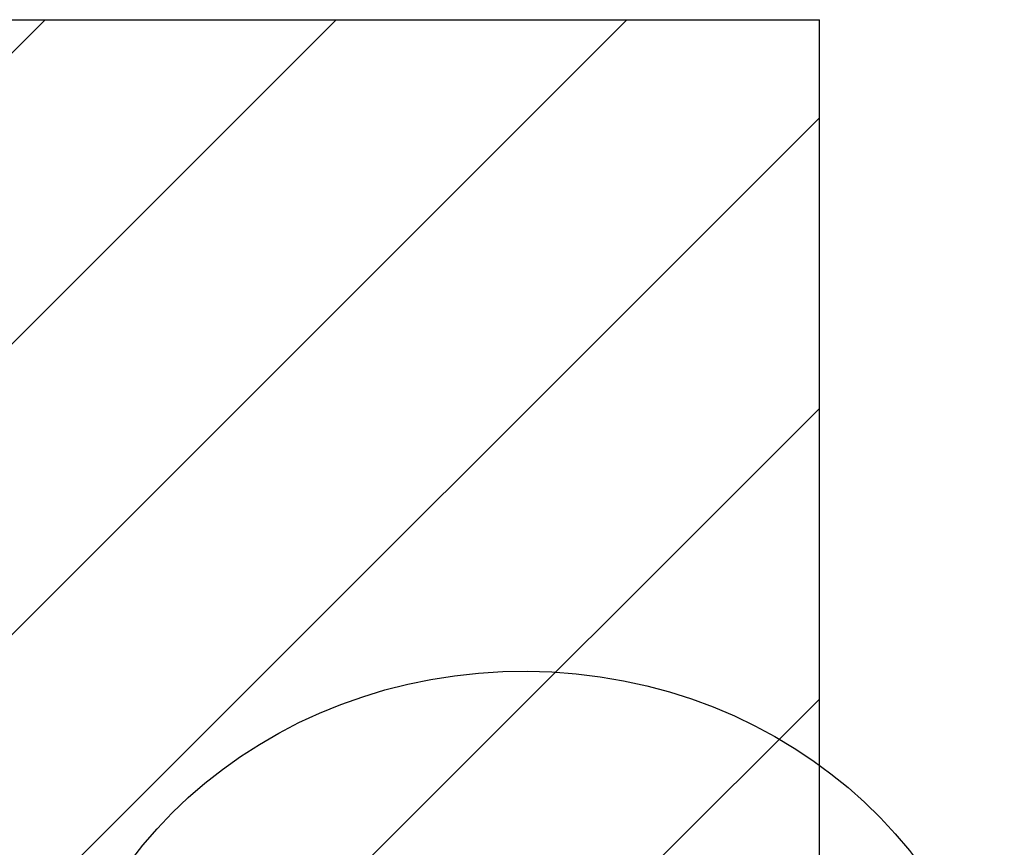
# Model space of a CAD drawing. Header units: inches. Extents: x 170 to 312, y 215 to 248.
# Tile 226 of 256: x 224.939 to 225.537, y 219.049 to 219.552. Entities that reach past the tile are written whole.
import ezdxf

# ---------------------------------------------------------------- set-up
doc = ezdxf.new("R2010")
doc.units = ezdxf.units.IN
doc.header["$LTSCALE"] = 0.25
doc.header["$MEASUREMENT"] = 0
for name, color, linetype in [('ANNOTATIONS', 1, 'Continuous'), ('DETAILS', 4, 'Continuous'), ('MOTOR RH', 7, 'Continuous')]:
    doc.layers.add(name, color=color, linetype=linetype)
doc.styles.add('ARIAL', font='arial.ttf', dxfattribs={"height": 0.09375})
doc.dimstyles.new('STANDARD$0', dxfattribs={"dimtxt": 0.09375, "dimasz": 0.09375, "dimexe": 0.03125, "dimexo": 0.046875, "dimgap": 0.09, "dimtad": 0, "dimtih": 1, "dimtoh": 1, "dimdec": 4, "dimzin": 0, "dimdsep": 46, "dimtxsty": 'ARIAL', "dimcen": 0.09, "dimadec": 0, "dimazin": 0, "dimtfac": 1, "dimtdec": 4, "dimtofl": 0, "dimtmove": 0, "dimatfit": 1, "dimfxl": 1, "dimtolj": 1, "dimtzin": 0, "dimarcsym": 0})

# ---------------------------------------------------------------- blocks, each defined once
blk = doc.blocks.new('*D184')
at = {"layer": 'ANNOTATIONS', "color": 0, "lineweight": -2, "transparency": 16777216}
for p, q in [((224.42073, 219.13), (224.42073, 219.22375)), ((225.02843, 219.03625), (224.38948, 219.03625)), ((225.01928, 218.72558), (224.38948, 218.72558)), ((224.42073, 218.63183), (224.42073, 218.53808))]:
    blk.add_line(p, q, dxfattribs=at)
at = {"layer": 'ANNOTATIONS', "color": 0, "transparency": 16777216}
for points in [[(224.40511, 219.13), (224.43636, 219.13), (224.42073, 219.03625)], [(224.40511, 218.63183), (224.43636, 218.63183), (224.42073, 218.72558)]]:
    blk.add_solid(points, dxfattribs=at)
at = {"layer": 'defpoints', "color": 0, "transparency": 16777216}
for p in [(225.0753, 219.03625), (224.42073, 218.72558), (225.06616, 218.72558)]:
    blk.add_point(p, dxfattribs=at)
at = {"layer": 'ANNOTATIONS', "color": 0, "transparency": 16777216, "insert": (224.42073, 218.88091), "char_height": 0.09375, "attachment_point": 5, "style": 'ARIAL'}
blk.add_mtext('\\A1;4 3/8"', dxfattribs=at)

msp = doc.modelspace()

# ---------------------------------------------------------------- hatches: boundary and pattern name
at = {"layer": 'MOTOR RH'}
h = msp.add_hatch(dxfattribs=at)
h.set_pattern_fill('ANSI31', color=256, style=0)
h.set_pattern_definition([(45, (38.44892, -35.71961), (-0.08838835, 0.08838835), [])])
h.paths.add_polyline_path([(225.42499, 219.55187), (224.73749, 219.55187), (224.73749, 219.31467), (224.67339, 219.31467), (224.81546, 219.26776), (224.73749, 219.26776), (224.73749, 219.03625), (225.42499, 219.03625), (225.42499, 219.19875)])

# ---------------------------------------------------------------- linework, layer by layer
at = {"layer": 'DETAILS'}
msp.add_ellipse((225.24551, 218.88826), major_axis=(0.29083, -0.002), ratio=0.919729, dxfattribs=at)
at = {"layer": 'MOTOR RH'}
for p in [(224.73749, 219.55187), (225.42499, 219.03625)]:
    msp.add_line(p, (225.42499, 219.55187), dxfattribs=at)

# ---------------------------------------------------------------- dimensions: what is measured, and where the dimension line sits
at = {"layer": 'ANNOTATIONS'}
dim = msp.add_linear_dim(base=(224.42073, 218.72558), p1=(225.0753, 219.03625), p2=(225.06616, 218.72558), angle=90, text='4 3/8"', dimstyle='STANDARD$0', dxfattribs=at)
dim.commit()
dim.dimension.update_dxf_attribs({"geometry": '*D184', "text_midpoint": (224.42073, 218.88091), "dimtype": 160})

doc.saveas('drawing.dxf')
